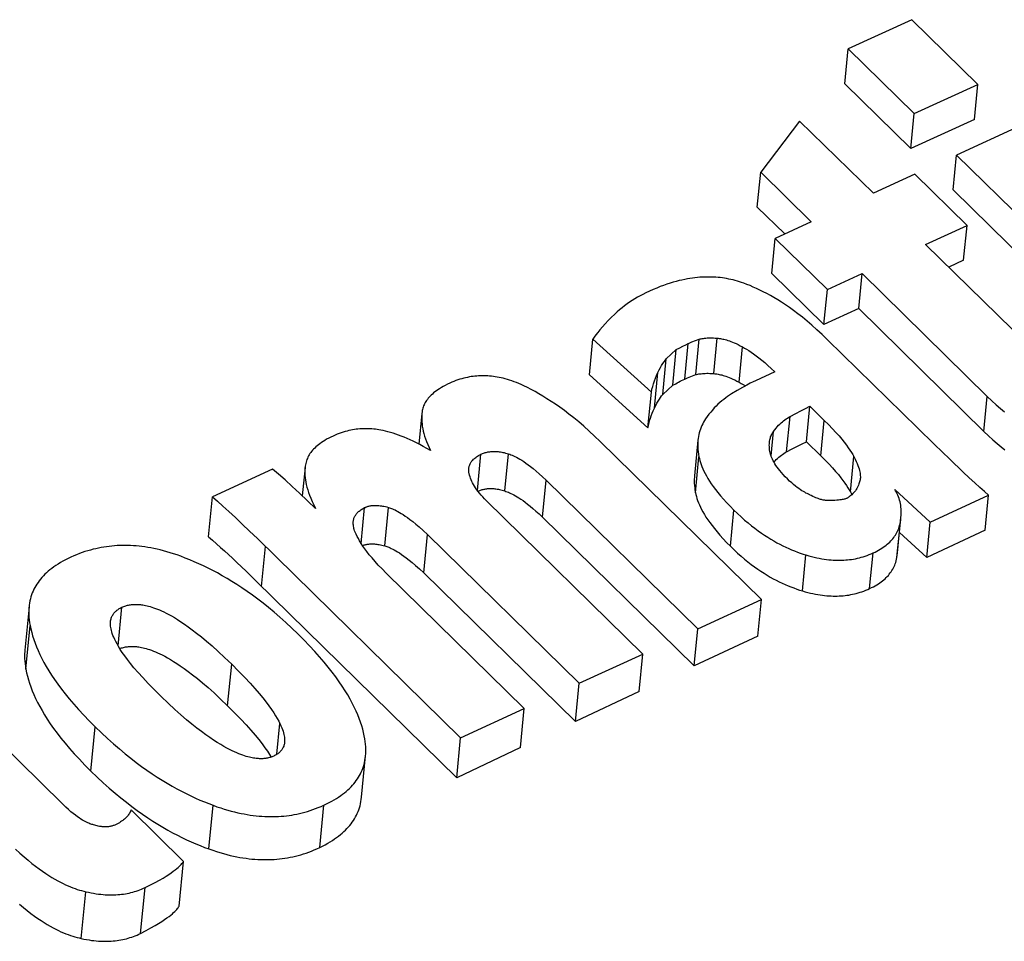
# Model space of a CAD drawing. Extents: x 0 to 594, y 0 to 420.
# Tile 107 of 136: x 482.14 to 483.56, y 166.25 to 167.58. Entities that reach past the tile are written whole.
import ezdxf

# ---------------------------------------------------------------- set-up
doc = ezdxf.new("R2010")
doc.units = 0
doc.header["$LTSCALE"] = 32.67
doc.layers.get('0').update_dxf_attribs({"linetype": 'CONTINUOUS'})

msp = doc.modelspace()

# ---------------------------------------------------------------- linework, layer by layer
at = {"color": 7, "linetype": 'CONTINUOUS'}
for p, q in [((483.4242, 167.5803), (483.3327, 167.5383)), ((483.5193, 167.4871), (483.4242, 167.5803)), ((483.3278, 167.4882), (483.3327, 167.5383)), ((483.3327, 167.5383), (483.4279, 167.4451)), ((483.3278, 167.4882), (483.423, 167.3949)), ((483.4279, 167.4451), (483.5193, 167.4871)), ((483.5144, 167.4368), (483.5193, 167.4871)), ((483.423, 167.3949), (483.4279, 167.4451)), ((483.5144, 167.4368), (483.423, 167.3949)), ((483.2629, 167.4345), (483.2068, 167.3608)), ((483.369, 167.3305), (483.2629, 167.4345)), ((483.5802, 167.4274), (483.4887, 167.3854)), ((483.4838, 167.3353), (483.4887, 167.3854)), ((483.4887, 167.3854), (483.8437, 167.0375)), ((483.2019, 167.3106), (483.2068, 167.3608)), ((483.2068, 167.3608), (483.2796, 167.2894)), ((483.4287, 167.3579), (483.369, 167.3305)), ((483.5039, 167.2842), (483.4287, 167.3579)), ((483.4838, 167.3353), (483.8388, 166.9874)), ((483.2019, 167.3106), (483.2414, 167.2719)), ((483.2796, 167.2894), (483.2276, 167.2655)), ((483.4442, 167.2568), (483.5039, 167.2842)), ((483.499, 167.2341), (483.5039, 167.2842)), ((483.2227, 167.2152), (483.2276, 167.2655)), ((483.2276, 167.2655), (483.3028, 167.1918)), ((483.6079, 167.0964), (483.4442, 167.2568)), ((483.499, 167.2341), (483.4775, 167.2242)), ((483.2227, 167.2152), (483.2979, 167.1415)), ((483.3028, 167.1918), (483.3528, 167.2148)), ((483.3479, 167.1646), (483.3528, 167.2148)), ((483.3528, 167.2148), (483.5331, 167.0381)), ((483.2979, 167.1415), (483.3028, 167.1918)), ((483.3479, 167.1646), (483.2979, 167.1415)), ((483.3479, 167.1646), (483.5282, 166.9878)), ((482.9601, 167.0689), (482.9652, 167.1206)), ((482.9652, 167.1206), (483.0494, 167.0444)), ((483.1077, 167.1164), (483.1182, 167.1205)), ((483.1132, 167.0694), (483.1182, 167.1205)), ((483.4324, 166.9928), (483.303, 167.1196)), ((483.0708, 167.092), (483.0852, 167.1054)), ((483.0802, 167.0541), (483.0852, 167.1054)), ((483.0658, 167.0407), (483.0708, 167.092)), ((483.0444, 166.9927), (482.9601, 167.0689)), ((483.1036, 167.0657), (483.1132, 167.0694)), ((483.2272, 167.0733), (483.1992, 167.0605)), ((483.0658, 167.0407), (483.0802, 167.0541)), ((483.1016, 167.0648), (483.1036, 167.0657)), ((483.0444, 166.9927), (483.0494, 167.0444)), ((482.719, 167.0135), (482.7147, 166.9695)), ((482.7193, 167.016), (482.719, 167.0135)), ((483.2728, 166.9729), (483.2777, 167.0238)), ((483.2777, 167.0238), (483.2984, 167.0036)), ((483.4571, 166.9688), (483.4324, 166.9928)), ((483.2079, 166.7456), (482.9757, 166.9732)), ((483.1165, 166.9753), (483.1115, 166.9236)), ((483.2728, 166.9729), (483.2934, 166.9527)), ((483.4791, 166.9476), (483.4571, 166.9688)), ((483.4984, 166.9292), (483.4791, 166.9476)), ((482.5041, 166.9333), (482.4174, 166.8935)), ((482.5508, 166.9359), (482.5468, 166.895)), ((482.551, 166.9379), (482.5508, 166.9359)), ((482.8979, 166.9174), (483.1161, 166.7035)), ((483.3502, 166.9189), (483.3501, 166.9181)), ((483.3359, 166.9005), (483.3379, 166.8967)), ((483.3998, 166.9041), (483.4508, 166.8571)), ((482.4118, 166.836), (482.4174, 166.8935)), ((483.037, 166.6672), (482.8121, 166.8876)), ((483.4508, 166.8571), (483.5349, 166.8957)), ((483.53, 166.8453), (483.5349, 166.8957)), ((482.8927, 166.8641), (483.1109, 166.6502)), ((483.4038, 166.8128), (483.4088, 166.8637)), ((483.4458, 166.8063), (483.4508, 166.8571)), ((483.4458, 166.8063), (483.4067, 166.8424)), ((483.53, 166.8453), (483.4458, 166.8063)), ((482.4821, 166.8334), (482.7747, 166.5467)), ((482.727, 166.8394), (482.9455, 166.6252)), ((482.4524, 166.7991), (482.4658, 166.7863)), ((482.4658, 166.7863), (482.4804, 166.7721)), ((482.8664, 166.5888), (482.6675, 166.7838)), ((482.7216, 166.7842), (482.9402, 166.57)), ((482.4804, 166.7721), (482.7691, 166.4892)), ((483.1161, 166.7035), (483.2079, 166.7456)), ((483.2027, 166.6932), (483.2079, 166.7456)), ((482.1534, 166.7354), (482.1473, 166.6729)), ((483.1109, 166.6502), (483.1161, 166.7035)), ((483.2027, 166.6932), (483.1109, 166.6502)), ((482.9455, 166.6252), (483.037, 166.6672)), ((483.0317, 166.6131), (483.037, 166.6672)), ((482.9402, 166.57), (482.9455, 166.6252)), ((482.2022, 166.4509), (482.0385, 166.6114)), ((483.0317, 166.6131), (482.9402, 166.57)), ((482.7747, 166.5467), (482.8664, 166.5888)), ((482.8609, 166.5327), (482.8664, 166.5888)), ((482.7691, 166.4892), (482.7747, 166.5467)), ((482.8609, 166.5327), (482.7691, 166.4892)), ((482.3758, 166.3688), (482.3003, 166.4428)), ((482.3695, 166.3043), (482.3758, 166.3688))]:
    msp.add_line(p, q, dxfattribs=at)
at = {"color": 9, "linetype": 'CONTINUOUS'}
for p, q in [((483.0975, 167.0631), (483.1025, 167.1142)), ((483.1392, 167.0709), (483.1442, 167.1219)), ((483.1757, 167.0584), (483.1807, 167.1093)), ((483.0538, 167.0211), (483.0588, 167.0726)), ((483.5282, 166.9878), (483.5331, 167.0381)), ((483.2441, 166.9582), (483.2491, 167.0092)), ((483.2934, 166.9527), (483.2984, 167.0036)), ((483.2218, 166.9525), (483.2252, 166.9877)), ((482.7989, 166.9026), (482.804, 166.9548)), ((482.8385, 166.902), (482.8437, 166.9553)), ((483.1129, 166.8994), (483.1179, 166.9512)), ((483.3359, 166.9005), (483.3409, 166.9514)), ((482.8927, 166.8641), (482.8979, 166.9174)), ((482.6316, 166.8264), (482.6366, 166.878)), ((482.6655, 166.8229), (482.6709, 166.8782)), ((483.1632, 166.8225), (483.1682, 166.8744)), ((483.4029, 166.806), (483.4079, 166.8569)), ((482.7216, 166.7842), (482.727, 166.8394)), ((482.4883, 166.7644), (482.4939, 166.8219)), ((483.3637, 166.7614), (483.3687, 166.8127)), ((483.2668, 166.7582), (483.2718, 166.8099)), ((482.2817, 166.679), (482.2872, 166.7346)), ((482.1488, 166.6454), (482.1549, 166.7082)), ((482.4393, 166.5926), (482.4452, 166.6525)), ((482.2425, 166.4988), (482.2487, 166.5623)), ((482.5103, 166.5229), (482.5146, 166.5671)), ((482.4123, 166.3867), (482.4185, 166.4495)), ((482.5719, 166.3889), (482.5779, 166.4497)), ((482.314, 166.2652), (482.3205, 166.3311)), ((482.2284, 166.2578), (482.235, 166.3251))]:
    msp.add_line(p, q, dxfattribs=at)
at = {"color": 7, "linetype": 'CONTINUOUS'}
for points in [[(483.1157, 167.2092), (483.1122, 167.2088), (483.1087, 167.2084), (483.105, 167.2078), (483.1013, 167.2072), (483.0974, 167.2065), (483.0935, 167.2056), (483.0894, 167.2047), (483.0852, 167.2036), (483.0809, 167.2024), (483.0764, 167.201), (483.0719, 167.1996), (483.0671, 167.1979), (483.0623, 167.1961), (483.0573, 167.1941), (483.0521, 167.192), (483.0467, 167.1896), (483.0412, 167.187)], [(483.1825, 167.201), (483.1794, 167.2021), (483.1763, 167.2031), (483.1732, 167.204), (483.1701, 167.2049), (483.167, 167.2057), (483.1639, 167.2064), (483.1609, 167.207), (483.1578, 167.2076), (483.1547, 167.2081), (483.1516, 167.2086), (483.1485, 167.209), (483.1454, 167.2093), (483.1422, 167.2096), (483.1391, 167.2097), (483.1359, 167.2099), (483.1326, 167.2099), (483.1293, 167.2099), (483.126, 167.2099), (483.1226, 167.2097), (483.1192, 167.2095), (483.1157, 167.2092)], [(483.303, 167.1196), (483.2952, 167.1272), (483.2876, 167.1341), (483.2804, 167.1405), (483.2735, 167.1464), (483.2669, 167.1519), (483.2604, 167.1569), (483.2542, 167.1616), (483.2482, 167.1659), (483.2424, 167.1699), (483.2368, 167.1736), (483.2313, 167.1771), (483.2259, 167.1803), (483.2207, 167.1833), (483.2156, 167.1861), (483.2106, 167.1887), (483.2057, 167.1912), (483.2009, 167.1934), (483.1962, 167.1955), (483.1916, 167.1975), (483.187, 167.1993), (483.1825, 167.201)], [(483.0412, 167.187), (483.0372, 167.185), (483.0333, 167.183), (483.0294, 167.1808), (483.0256, 167.1785), (483.0218, 167.1762), (483.0181, 167.1737), (483.0145, 167.1712), (483.0108, 167.1685), (483.0072, 167.1657), (483.0037, 167.1627), (483.0001, 167.1596), (482.9966, 167.1563)], [(482.9966, 167.1563), (482.9917, 167.1517), (482.9872, 167.1471), (482.9829, 167.1426), (482.979, 167.1384)], [(482.979, 167.1384), (482.9753, 167.1341), (482.9721, 167.1302), (482.9694, 167.1267), (482.9671, 167.1235), (482.9652, 167.1206)], [(483.0852, 167.1054), (483.0903, 167.1081), (483.0948, 167.1105), (483.0989, 167.1125), (483.1025, 167.1142)], [(483.1025, 167.1142), (483.1039, 167.1148), (483.1056, 167.1156), (483.1077, 167.1164)], [(483.1182, 167.1205), (483.1196, 167.1208), (483.1211, 167.1211), (483.1227, 167.1214), (483.1244, 167.1216), (483.1261, 167.1219), (483.1279, 167.122), (483.1299, 167.1222), (483.1319, 167.1222), (483.134, 167.1223), (483.1363, 167.1223), (483.1388, 167.1222), (483.1414, 167.1221), (483.1442, 167.1219)], [(483.1442, 167.1219), (483.1457, 167.1217), (483.1472, 167.1216), (483.1488, 167.1213), (483.1504, 167.121), (483.1521, 167.1207), (483.1538, 167.1203), (483.1556, 167.1198), (483.1575, 167.1193), (483.1596, 167.1187), (483.1617, 167.118), (483.1639, 167.1171), (483.1663, 167.1162), (483.1688, 167.1152), (483.1714, 167.114), (483.1743, 167.1126), (483.1774, 167.1111), (483.1807, 167.1093)], [(483.1807, 167.1093), (483.1835, 167.1077), (483.1865, 167.106), (483.1897, 167.104), (483.193, 167.1018), (483.1965, 167.0994), (483.2002, 167.0967), (483.2041, 167.0937), (483.2083, 167.0904), (483.2126, 167.0867), (483.2172, 167.0827), (483.2221, 167.0782), (483.2272, 167.0733)], [(483.0588, 167.0726), (483.0606, 167.0763), (483.0624, 167.0796), (483.0642, 167.0827), (483.0659, 167.0854), (483.0676, 167.0878), (483.0692, 167.09), (483.0708, 167.092)], [(482.8657, 167.0533), (482.8621, 167.055), (482.8585, 167.0565), (482.8551, 167.0579), (482.8518, 167.0592), (482.8485, 167.0604), (482.8453, 167.0614), (482.8422, 167.0624), (482.8391, 167.0633), (482.8361, 167.0641), (482.8332, 167.0647), (482.8303, 167.0654), (482.8275, 167.0659), (482.8247, 167.0664), (482.8219, 167.0668), (482.8192, 167.0671), (482.8165, 167.0673), (482.8138, 167.0675), (482.8111, 167.0677), (482.8085, 167.0677), (482.8058, 167.0678), (482.8032, 167.0677), (482.8006, 167.0676), (482.7979, 167.0674), (482.7953, 167.0672), (482.7927, 167.0669), (482.79, 167.0665), (482.7874, 167.0661), (482.7847, 167.0655), (482.782, 167.065), (482.7793, 167.0643), (482.7765, 167.0636), (482.7737, 167.0627), (482.7709, 167.0618), (482.768, 167.0608), (482.7651, 167.0597), (482.7622, 167.0585), (482.7592, 167.0571)], [(483.0494, 167.0444), (483.0503, 167.0485), (483.0513, 167.0525), (483.0525, 167.0564), (483.0538, 167.0604), (483.0552, 167.0644), (483.0569, 167.0684), (483.0588, 167.0726)], [(483.1132, 167.0694), (483.1146, 167.0698), (483.1162, 167.0701), (483.1177, 167.0704), (483.1194, 167.0706), (483.1211, 167.0708), (483.123, 167.071), (483.1249, 167.0711), (483.1269, 167.0712), (483.1291, 167.0713), (483.1314, 167.0713), (483.1338, 167.0712), (483.1364, 167.0711), (483.1392, 167.0709)], [(483.1392, 167.0709), (483.1407, 167.0708), (483.1422, 167.0706), (483.1438, 167.0704), (483.1454, 167.0701), (483.1471, 167.0697), (483.1489, 167.0693), (483.1507, 167.0689), (483.1526, 167.0683), (483.1546, 167.0677), (483.1567, 167.067), (483.159, 167.0662), (483.1613, 167.0653), (483.1638, 167.0642), (483.1665, 167.0631), (483.1694, 167.0617), (483.1724, 167.0602), (483.1757, 167.0584)], [(482.7592, 167.0571), (482.7558, 167.0555), (482.7526, 167.0539), (482.7497, 167.0524), (482.747, 167.0508), (482.7444, 167.0492), (482.7421, 167.0477), (482.7398, 167.0461), (482.7378, 167.0446), (482.7359, 167.043), (482.7341, 167.0415), (482.7324, 167.04), (482.7309, 167.0384), (482.7295, 167.0369), (482.7282, 167.0354), (482.7269, 167.0338), (482.7258, 167.0323), (482.7248, 167.0307), (482.7238, 167.0291), (482.723, 167.0276), (482.7222, 167.026), (482.7215, 167.0244), (482.7209, 167.0227), (482.7204, 167.0211), (482.72, 167.0194), (482.7196, 167.0177), (482.7193, 167.016)], [(482.9757, 166.9732), (482.9676, 166.981), (482.9597, 166.9882), (482.9521, 166.995), (482.9448, 167.0013), (482.9377, 167.0071), (482.9308, 167.0126), (482.9241, 167.0176), (482.9176, 167.0224), (482.9113, 167.0268), (482.9052, 167.0309), (482.8991, 167.0348), (482.8933, 167.0384), (482.8875, 167.0418), (482.8819, 167.045), (482.8764, 167.0479), (482.871, 167.0507), (482.8657, 167.0533)], [(483.0802, 167.0541), (483.0844, 167.0564), (483.0865, 167.0576), (483.0887, 167.0587), (483.0908, 167.0598), (483.093, 167.0609), (483.0953, 167.062), (483.0975, 167.0631)], [(483.0975, 167.0631), (483.0985, 167.0636), (483.0995, 167.064), (483.1006, 167.0644), (483.1016, 167.0648)], [(483.1992, 167.0605), (483.1959, 167.0589), (483.1918, 167.0569), (483.1867, 167.0542), (483.1805, 167.0507), (483.1731, 167.0465), (483.165, 167.0417)], [(483.1757, 167.0584), (483.1786, 167.0568), (483.1816, 167.0551), (483.1847, 167.0531), (483.1847, 167.0531)], [(483.0538, 167.0211), (483.0556, 167.0248), (483.0574, 167.0282), (483.0592, 167.0312), (483.0609, 167.034), (483.0626, 167.0365), (483.0642, 167.0387), (483.0658, 167.0407)], [(483.165, 167.0417), (483.1621, 167.0399), (483.1592, 167.038), (483.1564, 167.0359), (483.1536, 167.0338), (483.1508, 167.0316), (483.1481, 167.0292), (483.1453, 167.0268), (483.1426, 167.0242), (483.14, 167.0214), (483.1374, 167.0185), (483.1348, 167.0155), (483.1323, 167.0124), (483.1298, 167.0091), (483.1274, 167.0056)], [(483.5331, 167.0381), (483.5397, 167.0317), (483.546, 167.0259), (483.552, 167.0206), (483.5578, 167.0157)], [(482.719, 167.0135), (482.7188, 167.0104), (482.7187, 167.0074), (482.7187, 167.0044), (482.7189, 167.0014), (482.7192, 166.9982), (482.7196, 166.995), (482.7202, 166.9916), (482.721, 166.9882), (482.7219, 166.9846), (482.723, 166.9809), (482.7243, 166.9771), (482.7257, 166.9731), (482.7274, 166.969), (482.7294, 166.9647), (482.7315, 166.9602)], [(483.0444, 166.9927), (483.0451, 166.9963), (483.046, 166.9998), (483.0469, 167.0033), (483.048, 167.0068), (483.0492, 167.0103), (483.0506, 167.0138), (483.0521, 167.0174), (483.0538, 167.0211)], [(483.2491, 167.0092), (483.2573, 167.0136), (483.2647, 167.0175), (483.2714, 167.0208), (483.2777, 167.0238)], [(483.1274, 167.0056), (483.1259, 167.0032), (483.1245, 167.0009), (483.1233, 166.9985), (483.1221, 166.996), (483.121, 166.9936), (483.12, 166.991), (483.1192, 166.9885), (483.1184, 166.9858), (483.1178, 166.9831), (483.1172, 166.9804), (483.1168, 166.9775), (483.1165, 166.9753)], [(483.2252, 166.9877), (483.2271, 166.9901), (483.2289, 166.9924), (483.2307, 166.9945), (483.2325, 166.9965), (483.2343, 166.9983), (483.2362, 166.9999), (483.238, 167.0015), (483.2398, 167.003), (483.2416, 167.0044), (483.2434, 167.0057), (483.2453, 167.0069), (483.2472, 167.0081), (483.2491, 167.0092)], [(483.2984, 167.0036), (483.3046, 166.9974), (483.3101, 166.9916), (483.3151, 166.9862), (483.3196, 166.9811), (483.3236, 166.9764), (483.3271, 166.972), (483.3302, 166.9679), (483.3329, 166.9641), (483.3353, 166.9606), (483.3375, 166.9573), (483.3393, 166.9543), (483.3409, 166.9514)], [(482.6598, 166.9895), (482.6572, 166.99), (482.6547, 166.9904), (482.6521, 166.9907), (482.6496, 166.991), (482.647, 166.9913), (482.6445, 166.9914), (482.642, 166.9916), (482.6395, 166.9916), (482.637, 166.9916), (482.6345, 166.9916), (482.632, 166.9914), (482.6295, 166.9913), (482.6269, 166.991), (482.6244, 166.9907), (482.6218, 166.9903), (482.6192, 166.9899), (482.6166, 166.9894), (482.6139, 166.9888), (482.6112, 166.9882), (482.6085, 166.9874), (482.6058, 166.9866), (482.6029, 166.9857), (482.6001, 166.9847), (482.5972, 166.9835), (482.5942, 166.9823), (482.5912, 166.981)], [(482.7315, 166.9602), (482.7262, 166.9633), (482.721, 166.9662), (482.716, 166.9689), (482.7112, 166.9714), (482.7065, 166.9736), (482.702, 166.9757), (482.6976, 166.9776), (482.6933, 166.9794), (482.6892, 166.981), (482.6852, 166.9824), (482.6813, 166.9838), (482.6775, 166.985), (482.6738, 166.9861), (482.6702, 166.9871), (482.6667, 166.988), (482.6632, 166.9888), (482.6598, 166.9895)], [(483.2194, 166.9721), (483.2196, 166.9737), (483.2199, 166.9754), (483.2203, 166.977), (483.2207, 166.9785), (483.2211, 166.98), (483.2217, 166.9814), (483.2223, 166.9827), (483.2229, 166.984), (483.2236, 166.9853), (483.2244, 166.9865), (483.2252, 166.9877)], [(483.5282, 166.9878), (483.5347, 166.9815), (483.541, 166.9757), (483.5471, 166.9704), (483.5528, 166.9655), (483.5583, 166.961)], [(482.5912, 166.981), (482.5879, 166.9794), (482.5848, 166.9778), (482.5819, 166.9763), (482.5792, 166.9747), (482.5767, 166.9732), (482.5744, 166.9716), (482.5722, 166.97), (482.5701, 166.9685), (482.5682, 166.9669), (482.5664, 166.9653), (482.5647, 166.9637), (482.5631, 166.9622), (482.5616, 166.9606), (482.5603, 166.9589), (482.559, 166.9573), (482.5579, 166.9557), (482.5568, 166.954), (482.5558, 166.9523), (482.5549, 166.9506), (482.5541, 166.9489), (482.5534, 166.9472), (482.5527, 166.9454), (482.5522, 166.9436), (482.5517, 166.9417), (482.5513, 166.9398), (482.551, 166.9379)], [(483.1165, 166.9753), (483.1165, 166.9746), (483.1163, 166.9716), (483.1162, 166.9685), (483.1163, 166.9653), (483.1164, 166.9619), (483.1168, 166.9585), (483.1173, 166.9549), (483.1179, 166.9512)], [(483.2201, 166.9587), (483.2197, 166.9612), (483.2194, 166.9637), (483.2193, 166.9659), (483.2192, 166.968), (483.2193, 166.97), (483.2194, 166.9721)], [(483.2441, 166.9582), (483.2522, 166.9626), (483.2596, 166.9665), (483.2665, 166.9699), (483.2728, 166.9729)], [(482.7865, 166.9343), (482.7867, 166.9356), (482.7869, 166.9366), (482.7871, 166.9377), (482.7875, 166.9388), (482.7879, 166.9398), (482.7883, 166.9408), (482.7888, 166.9418), (482.7894, 166.9428), (482.79, 166.9437), (482.7907, 166.9447), (482.7915, 166.9456), (482.7923, 166.9465), (482.7933, 166.9475), (482.7943, 166.9484), (482.7953, 166.9493), (482.7965, 166.9502), (482.7978, 166.9511), (482.7992, 166.952), (482.8007, 166.9529), (482.8023, 166.9538), (482.804, 166.9548)], [(482.804, 166.9548), (482.8052, 166.9553), (482.8065, 166.9559), (482.8077, 166.9563), (482.809, 166.9568), (482.8102, 166.9572), (482.8115, 166.9575), (482.8128, 166.9578), (482.8141, 166.9581), (482.8154, 166.9584), (482.8168, 166.9585), (482.8182, 166.9587), (482.8196, 166.9588), (482.821, 166.9589), (482.8225, 166.9589), (482.824, 166.9589), (482.8255, 166.9589), (482.8271, 166.9588), (482.8287, 166.9586), (482.8304, 166.9584), (482.8321, 166.9582), (482.8339, 166.9579), (482.8357, 166.9575), (482.8376, 166.9571), (482.8396, 166.9566), (482.8416, 166.956), (482.8437, 166.9553)], [(482.8437, 166.9553), (482.8454, 166.9548), (482.8471, 166.9541), (482.849, 166.9533), (482.8509, 166.9525), (482.853, 166.9515), (482.8552, 166.9504), (482.8576, 166.9491), (482.86, 166.9477), (482.8627, 166.9461), (482.8656, 166.9443), (482.8686, 166.9422), (482.8719, 166.9398), (482.8754, 166.9372), (482.8792, 166.9341), (482.8834, 166.9307), (482.8878, 166.9268), (482.8926, 166.9224), (482.8979, 166.9174)], [(483.2453, 166.9193), (483.2421, 166.9225), (483.2392, 166.9255), (483.2367, 166.9284), (483.2344, 166.9312), (483.2323, 166.9338), (483.2304, 166.9363), (483.2288, 166.9387), (483.2273, 166.941), (483.226, 166.9433), (483.2248, 166.9454), (483.2238, 166.9475), (483.2229, 166.9495), (483.2221, 166.9514), (483.2215, 166.9533), (483.2209, 166.9551), (483.2205, 166.9569), (483.2201, 166.9587)], [(483.2258, 166.9435), (483.2275, 166.9453), (483.2293, 166.9472), (483.2311, 166.9488), (483.2329, 166.9504), (483.2348, 166.9519), (483.2366, 166.9533), (483.2384, 166.9546), (483.2403, 166.9559), (483.2422, 166.9571), (483.2441, 166.9582)], [(483.1179, 166.9512), (483.1185, 166.9485), (483.1192, 166.9458), (483.1201, 166.943), (483.1211, 166.94), (483.1222, 166.937), (483.1235, 166.9339), (483.125, 166.9306), (483.1267, 166.9273), (483.1286, 166.9238), (483.1307, 166.9201), (483.1331, 166.9163), (483.1357, 166.9124), (483.1386, 166.9083), (483.1417, 166.9041), (483.1452, 166.8996), (483.149, 166.895), (483.1532, 166.8902), (483.1578, 166.8852), (483.1628, 166.8799), (483.1682, 166.8744)], [(483.2934, 166.9527), (483.2996, 166.9465), (483.3052, 166.9407), (483.3102, 166.9353), (483.3147, 166.9302), (483.3186, 166.9255), (483.3221, 166.9211), (483.3253, 166.917), (483.328, 166.9132), (483.3304, 166.9097), (483.3325, 166.9064), (483.3343, 166.9034), (483.3359, 166.9005)], [(483.3409, 166.9514), (483.3427, 166.9478), (483.3443, 166.9446), (483.3456, 166.9415), (483.3467, 166.9388), (483.3476, 166.9362), (483.3484, 166.9338), (483.349, 166.9315), (483.3495, 166.9295), (483.3498, 166.9275), (483.3501, 166.9257), (483.3502, 166.924), (483.3503, 166.9224), (483.3503, 166.9209), (483.3502, 166.9195), (483.3502, 166.9189)], [(482.566, 166.8765), (482.5543, 166.8879), (482.543, 166.8986), (482.5323, 166.9086), (482.522, 166.9179), (482.5124, 166.9263), (482.5041, 166.9333)], [(482.5508, 166.9359), (482.5507, 166.9353), (482.5505, 166.9326), (482.5505, 166.9298), (482.5505, 166.9269), (482.5507, 166.924), (482.5509, 166.9209), (482.5514, 166.9178), (482.5519, 166.9145), (482.5526, 166.9111), (482.5535, 166.9076), (482.5546, 166.9038), (482.5558, 166.8999), (482.5573, 166.8958), (482.559, 166.8914), (482.561, 166.8868), (482.5633, 166.8818), (482.566, 166.8765)], [(482.7871, 166.9269), (482.7868, 166.9282), (482.7866, 166.9296), (482.7865, 166.9308), (482.7864, 166.9321), (482.7864, 166.9333), (482.7865, 166.9343)], [(482.8121, 166.8876), (482.8092, 166.8905), (482.8066, 166.8933), (482.8042, 166.896), (482.8019, 166.8987), (482.7999, 166.9013), (482.798, 166.9038), (482.7963, 166.9063), (482.7948, 166.9088), (482.7934, 166.9111), (482.7921, 166.9135), (482.791, 166.9158), (482.79, 166.9181), (482.7891, 166.9203), (482.7883, 166.9225), (482.7876, 166.9247), (482.7871, 166.9269)], [(483.5349, 166.8957), (483.5289, 166.901), (483.5223, 166.907), (483.515, 166.9137), (483.507, 166.9211), (483.4984, 166.9292)], [(483.1115, 166.9236), (483.1113, 166.9218), (483.1112, 166.9189), (483.1111, 166.9159), (483.1112, 166.9129), (483.1114, 166.9097), (483.1118, 166.9064), (483.1122, 166.9029), (483.1129, 166.8994)], [(483.2771, 166.8966), (483.2755, 166.8973), (483.2738, 166.8981), (483.272, 166.899), (483.2702, 166.9), (483.2682, 166.9011), (483.2662, 166.9023), (483.2641, 166.9037), (483.2618, 166.9053), (483.2594, 166.9071), (483.2569, 166.909), (483.2542, 166.9112), (483.2514, 166.9136), (483.2484, 166.9163), (483.2453, 166.9193)], [(483.3501, 166.9181), (483.3492, 166.9149), (483.3483, 166.9123), (483.3474, 166.9101), (483.3466, 166.9082), (483.3459, 166.9067), (483.3451, 166.9053), (483.3444, 166.9041), (483.3437, 166.903), (483.3431, 166.9021), (483.3424, 166.9013), (483.3418, 166.9006)], [(482.7997, 166.9016), (482.8, 166.9017), (482.8012, 166.9022), (482.8023, 166.9027), (482.8035, 166.9031), (482.8048, 166.9035), (482.806, 166.9039), (482.8072, 166.9042), (482.8085, 166.9045), (482.8098, 166.9047), (482.8111, 166.9049), (482.8124, 166.9051), (482.8137, 166.9053), (482.8151, 166.9054), (482.8165, 166.9054), (482.8179, 166.9054), (482.8194, 166.9054), (482.8209, 166.9054), (482.8225, 166.9053), (482.824, 166.9051), (482.8257, 166.9049), (482.8273, 166.9047), (482.8291, 166.9044), (482.8308, 166.904), (482.8326, 166.9036), (482.8345, 166.9031), (482.8365, 166.9026), (482.8385, 166.902)], [(482.8385, 166.902), (482.8401, 166.9014), (482.8417, 166.9008), (482.8435, 166.9001), (482.8453, 166.8993), (482.8472, 166.8984), (482.8493, 166.8974), (482.8515, 166.8963), (482.8538, 166.895), (482.8562, 166.8936), (482.8588, 166.892), (482.8616, 166.8901), (482.8646, 166.8881), (482.8678, 166.8858), (482.8712, 166.8831), (482.8748, 166.8802), (482.8788, 166.8769), (482.8831, 166.8731), (482.8877, 166.8689), (482.8927, 166.8641)], [(483.1129, 166.8994), (483.1135, 166.8967), (483.1142, 166.8939), (483.115, 166.8911), (483.116, 166.8882), (483.1172, 166.8851), (483.1185, 166.882), (483.12, 166.8787), (483.1217, 166.8753), (483.1236, 166.8718), (483.1257, 166.8682), (483.128, 166.8644), (483.1306, 166.8605), (483.1335, 166.8564), (483.1367, 166.8521), (483.1401, 166.8477), (483.144, 166.8431), (483.1481, 166.8382), (483.1527, 166.8332), (483.1577, 166.8279), (483.1632, 166.8225)], [(483.3418, 166.9006), (483.3396, 166.8984), (483.3379, 166.8966), (483.3364, 166.8953), (483.3352, 166.8943), (483.3342, 166.8935), (483.3334, 166.8929), (483.3327, 166.8924), (483.3321, 166.8921), (483.3317, 166.8918)], [(483.4088, 166.8637), (483.4091, 166.8671), (483.4092, 166.8702), (483.4091, 166.8732), (483.409, 166.8761), (483.4087, 166.8788), (483.4084, 166.8815), (483.4079, 166.884), (483.4074, 166.8865), (483.4067, 166.8889), (483.406, 166.8912), (483.4052, 166.8935), (483.4043, 166.8957), (483.4033, 166.8979), (483.4022, 166.9), (483.4011, 166.9021), (483.3998, 166.9041)], [(482.4174, 166.8935), (482.4245, 166.8874), (482.4325, 166.8803), (482.4412, 166.8724), (482.4505, 166.8637), (482.4604, 166.8544), (482.4709, 166.8443), (482.4821, 166.8334)], [(483.303, 166.8882), (483.3021, 166.8882), (483.3011, 166.8883), (483.3001, 166.8884), (483.2991, 166.8885), (483.2979, 166.8887), (483.2968, 166.8889), (483.2955, 166.8892), (483.2942, 166.8895), (483.2928, 166.8899), (483.2913, 166.8903), (483.2897, 166.8909), (483.288, 166.8915), (483.2862, 166.8922), (483.2842, 166.8931), (483.282, 166.8941), (483.2797, 166.8952), (483.2771, 166.8966)], [(483.3317, 166.8918), (483.3311, 166.8915), (483.3304, 166.8912), (483.3297, 166.8909), (483.3289, 166.8906), (483.3279, 166.8904), (483.3268, 166.8901), (483.3256, 166.8898), (483.3242, 166.8895), (483.3226, 166.8892), (483.3207, 166.889), (483.3187, 166.8887), (483.3163, 166.8885), (483.3136, 166.8884), (483.3105, 166.8882), (483.307, 166.8882), (483.303, 166.8882)], [(482.6202, 166.8577), (482.6202, 166.8579), (482.6204, 166.8592), (482.6206, 166.8603), (482.6209, 166.8615), (482.6212, 166.8626), (482.6216, 166.8636), (482.6221, 166.8647), (482.6226, 166.8657), (482.6232, 166.8667), (482.6238, 166.8676), (482.6245, 166.8686), (482.6252, 166.8695), (482.626, 166.8704), (482.6269, 166.8713), (482.6278, 166.8722), (482.6289, 166.873), (482.6299, 166.8739), (482.6311, 166.8747), (482.6323, 166.8756), (482.6337, 166.8764), (482.6351, 166.8772), (482.6366, 166.878)], [(482.6366, 166.878), (482.6376, 166.8784), (482.6386, 166.8789), (482.6396, 166.8793), (482.6406, 166.8796), (482.6417, 166.8799), (482.6428, 166.8802), (482.6439, 166.8805), (482.645, 166.8807), (482.6462, 166.8809), (482.6474, 166.881), (482.6486, 166.8811), (482.6499, 166.8812), (482.6513, 166.8812), (482.6527, 166.8812), (482.6541, 166.8812), (482.6556, 166.8811), (482.6572, 166.881), (482.6589, 166.8808), (482.6607, 166.8806), (482.6625, 166.8802), (482.6644, 166.8799), (482.6665, 166.8794), (482.6686, 166.8789), (482.6709, 166.8782)], [(482.6709, 166.8782), (482.6723, 166.8778), (482.6737, 166.8774), (482.6752, 166.8768), (482.6768, 166.8762), (482.6785, 166.8754), (482.6804, 166.8746), (482.6824, 166.8736), (482.6845, 166.8724), (482.6868, 166.8711), (482.6893, 166.8696), (482.692, 166.8679), (482.695, 166.8659), (482.6982, 166.8636), (482.7018, 166.861), (482.7058, 166.8579), (482.7102, 166.8543), (482.7152, 166.8501), (482.7207, 166.8452), (482.727, 166.8394)], [(483.1682, 166.8744), (483.1735, 166.8693), (483.1787, 166.8645), (483.1837, 166.8601), (483.1887, 166.8559), (483.1936, 166.8519), (483.1984, 166.8482), (483.2031, 166.8447), (483.2078, 166.8414), (483.2124, 166.8382), (483.2169, 166.8353), (483.2214, 166.8326), (483.2258, 166.83), (483.2301, 166.8275), (483.2344, 166.8252), (483.2387, 166.8231), (483.2429, 166.821), (483.2471, 166.8191), (483.2513, 166.8173), (483.2555, 166.8156), (483.2596, 166.814), (483.2637, 166.8126), (483.2678, 166.8112), (483.2718, 166.8099)], [(482.623, 166.8426), (482.6222, 166.8445), (482.6216, 166.8463), (482.6211, 166.848), (482.6208, 166.8496), (482.6205, 166.8511), (482.6203, 166.8526), (482.6201, 166.854), (482.6201, 166.8554), (482.6201, 166.8567), (482.6202, 166.8577)], [(483.3687, 166.8127), (483.3715, 166.8141), (483.3741, 166.8154), (483.3766, 166.8167), (483.379, 166.8181), (483.3812, 166.8195), (483.3833, 166.821), (483.3854, 166.8224), (483.3873, 166.8239), (483.3891, 166.8254), (483.3909, 166.8269), (483.3925, 166.8285), (483.3941, 166.83), (483.3956, 166.8317), (483.397, 166.8333), (483.3983, 166.835), (483.3996, 166.8368), (483.4008, 166.8385), (483.4019, 166.8403), (483.4029, 166.8422), (483.4038, 166.8441), (483.4047, 166.8461), (483.4055, 166.8481), (483.4062, 166.8502), (483.4068, 166.8524), (483.4074, 166.8546), (483.4079, 166.8569)], [(483.4079, 166.8569), (483.4084, 166.8605), (483.4088, 166.8637)], [(482.6675, 166.7838), (482.6616, 166.7898), (482.6562, 166.7953), (482.6515, 166.8006), (482.6472, 166.8055), (482.6433, 166.8102), (482.6399, 166.8146), (482.6368, 166.8187), (482.634, 166.8227), (482.6316, 166.8264), (482.6294, 166.83), (482.6275, 166.8334), (482.6258, 166.8366), (482.6243, 166.8397), (482.623, 166.8426)], [(482.4118, 166.836), (482.4176, 166.831), (482.4234, 166.8259), (482.4291, 166.8207), (482.4348, 166.8156), (482.4404, 166.8104), (482.4462, 166.805), (482.4524, 166.7991)], [(482.6335, 166.8234), (482.6341, 166.8237), (482.6351, 166.824), (482.6361, 166.8243), (482.6371, 166.8246), (482.6382, 166.8249), (482.6393, 166.8251), (482.6404, 166.8253), (482.6415, 166.8255), (482.6427, 166.8256), (482.6439, 166.8257), (482.6452, 166.8258), (482.6465, 166.8258), (482.6479, 166.8258), (482.6493, 166.8258), (482.6508, 166.8257), (482.6523, 166.8255), (482.654, 166.8254), (482.6557, 166.8251), (482.6574, 166.8248), (482.6593, 166.8245), (482.6613, 166.824), (482.6633, 166.8235), (482.6655, 166.8229)], [(482.372, 166.8079), (482.3667, 166.8098), (482.3616, 166.8115), (482.3566, 166.8131), (482.3518, 166.8145), (482.347, 166.8158), (482.3423, 166.817), (482.3377, 166.8181), (482.3332, 166.8191), (482.3288, 166.82), (482.3245, 166.8207), (482.3202, 166.8214), (482.316, 166.8219), (482.3118, 166.8224), (482.3078, 166.8228), (482.3037, 166.8231), (482.2997, 166.8233), (482.2957, 166.8235), (482.2918, 166.8235), (482.2879, 166.8235), (482.284, 166.8234), (482.2801, 166.8233), (482.2763, 166.823), (482.2724, 166.8227), (482.2686, 166.8222), (482.2648, 166.8217), (482.2609, 166.8212), (482.2571, 166.8205), (482.2533, 166.8198), (482.2494, 166.8189), (482.2456, 166.818), (482.2417, 166.8169), (482.2378, 166.8158), (482.2338, 166.8146), (482.2299, 166.8132), (482.2259, 166.8118), (482.2218, 166.8102), (482.2177, 166.8085), (482.2136, 166.8067)], [(482.6655, 166.8229), (482.6669, 166.8225), (482.6683, 166.8221), (482.6698, 166.8215), (482.6714, 166.8209), (482.6732, 166.8201), (482.675, 166.8193), (482.677, 166.8183), (482.6791, 166.8172), (482.6815, 166.8159), (482.684, 166.8144), (482.6867, 166.8127), (482.6897, 166.8107), (482.693, 166.8083), (482.6966, 166.8057), (482.7006, 166.8025), (482.7051, 166.7989), (482.71, 166.7947), (482.7155, 166.7898), (482.7216, 166.7842)], [(483.1632, 166.8225), (483.1684, 166.8174), (483.1736, 166.8126), (483.1786, 166.8082), (483.1836, 166.8039), (483.1885, 166.8), (483.1933, 166.7963), (483.198, 166.7928), (483.2026, 166.7895), (483.2072, 166.7864), (483.2118, 166.7835), (483.2162, 166.7807), (483.2206, 166.7781), (483.225, 166.7757), (483.2293, 166.7734), (483.2336, 166.7712), (483.2378, 166.7692), (483.2421, 166.7673), (483.2462, 166.7655), (483.2504, 166.7638), (483.2545, 166.7623), (483.2586, 166.7608), (483.2627, 166.7594), (483.2668, 166.7582)], [(483.2718, 166.8099), (483.276, 166.8087), (483.28, 166.8076), (483.2838, 166.8066), (483.2876, 166.8058), (483.2912, 166.805), (483.2948, 166.8044), (483.2982, 166.8038), (483.3016, 166.8034), (483.3049, 166.803), (483.3081, 166.8027), (483.3113, 166.8025), (483.3144, 166.8023), (483.3174, 166.8022), (483.3204, 166.8022), (483.3234, 166.8023), (483.3263, 166.8024), (483.3292, 166.8026), (483.332, 166.8028), (483.3349, 166.8031), (483.3377, 166.8035), (483.3405, 166.804), (483.3433, 166.8045), (483.3461, 166.8051), (483.3489, 166.8058), (483.3517, 166.8065), (483.3545, 166.8073), (483.3573, 166.8082), (483.3601, 166.8092), (483.3629, 166.8103), (483.3658, 166.8115), (483.3687, 166.8127)], [(483.4029, 166.806), (483.4034, 166.8093), (483.4038, 166.8128)], [(482.2136, 166.8067), (482.2096, 166.8047), (482.2057, 166.8028), (482.202, 166.8008), (482.1985, 166.7988), (482.1952, 166.7968), (482.1921, 166.7948), (482.1891, 166.7927), (482.1862, 166.7906), (482.1835, 166.7885), (482.1809, 166.7863), (482.1785, 166.7842), (482.1762, 166.782), (482.174, 166.7797), (482.1719, 166.7775), (482.1699, 166.7752), (482.1681, 166.7728), (482.1663, 166.7704), (482.1647, 166.768), (482.1632, 166.7655), (482.1617, 166.763), (482.1604, 166.7604), (482.1592, 166.7578), (482.1581, 166.7551), (482.157, 166.7523), (482.1561, 166.7495), (482.1553, 166.7466), (482.1546, 166.7436), (482.1541, 166.7405), (482.1536, 166.7374), (482.1534, 166.7354)], [(482.5405, 166.6963), (482.5317, 166.7047), (482.5231, 166.7127), (482.5146, 166.7202), (482.5064, 166.7273), (482.4983, 166.734), (482.4904, 166.7404), (482.4826, 166.7464), (482.4749, 166.752), (482.4674, 166.7574), (482.46, 166.7624), (482.4527, 166.7672), (482.4455, 166.7717), (482.4385, 166.776), (482.4315, 166.78), (482.4246, 166.7839), (482.4178, 166.7875), (482.4111, 166.7909), (482.4044, 166.7942), (482.3978, 166.7972), (482.3913, 166.8001), (482.3848, 166.8029), (482.3784, 166.8054), (482.372, 166.8079)], [(483.3637, 166.7614), (483.3664, 166.7628), (483.3691, 166.7641), (483.3716, 166.7655), (483.3739, 166.7669), (483.3762, 166.7683), (483.3783, 166.7697), (483.3804, 166.7712), (483.3823, 166.7727), (483.3841, 166.7742), (483.3859, 166.7757), (483.3875, 166.7773), (483.3891, 166.7789), (483.3906, 166.7805), (483.392, 166.7822), (483.3933, 166.7839), (483.3946, 166.7857), (483.3958, 166.7874), (483.3969, 166.7893), (483.3979, 166.7912), (483.3988, 166.7931), (483.3997, 166.7951), (483.4005, 166.7971), (483.4012, 166.7992), (483.4019, 166.8014), (483.4024, 166.8036), (483.4029, 166.806)], [(483.2668, 166.7582), (483.2708, 166.757), (483.2746, 166.7559), (483.2784, 166.755), (483.2821, 166.7542), (483.2856, 166.7535), (483.2891, 166.7528), (483.2924, 166.7523), (483.2957, 166.7518), (483.2989, 166.7515), (483.3021, 166.7512), (483.3051, 166.7509), (483.3082, 166.7508), (483.3111, 166.7507), (483.3141, 166.7506), (483.3169, 166.7507), (483.3198, 166.7508), (483.3226, 166.7509), (483.3254, 166.7512), (483.3282, 166.7514), (483.3309, 166.7518), (483.3336, 166.7522), (483.3364, 166.7527), (483.3391, 166.7532), (483.3418, 166.7538), (483.3445, 166.7545), (483.3472, 166.7552), (483.3499, 166.7561), (483.3526, 166.757), (483.3553, 166.7579), (483.3581, 166.759), (483.3609, 166.7602), (483.3637, 166.7614)], [(482.1534, 166.7354), (482.1533, 166.7341), (482.1531, 166.7308), (482.153, 166.7273), (482.1531, 166.7238), (482.1533, 166.7201), (482.1537, 166.7163), (482.1542, 166.7123), (482.1549, 166.7082)], [(482.2707, 166.7138), (482.2709, 166.7152), (482.2712, 166.7165), (482.2715, 166.7178), (482.2718, 166.719), (482.2722, 166.7202), (482.2727, 166.7213), (482.2732, 166.7223), (482.2738, 166.7234), (482.2744, 166.7244), (482.275, 166.7253), (482.2757, 166.7262), (482.2765, 166.7271), (482.2773, 166.728), (482.2782, 166.7288), (482.2791, 166.7296), (482.28, 166.7304), (482.2811, 166.7311), (482.2821, 166.7319), (482.2833, 166.7326), (482.2845, 166.7333), (482.2858, 166.734), (482.2872, 166.7346)], [(482.2872, 166.7346), (482.2885, 166.7352), (482.2898, 166.7357), (482.2912, 166.7362), (482.2926, 166.7367), (482.2939, 166.7371), (482.2953, 166.7374), (482.2967, 166.7377), (482.2981, 166.738), (482.2995, 166.7382), (482.301, 166.7384), (482.3024, 166.7386), (482.3039, 166.7387), (482.3054, 166.7387), (482.307, 166.7387), (482.3086, 166.7387), (482.3103, 166.7387), (482.312, 166.7385), (482.3137, 166.7384), (482.3155, 166.7382), (482.3174, 166.7379), (482.3193, 166.7376), (482.3213, 166.7371), (482.3234, 166.7367), (482.3256, 166.7361), (482.3279, 166.7355), (482.3302, 166.7348), (482.3328, 166.7339), (482.3354, 166.733), (482.3382, 166.7319), (482.3411, 166.7307), (482.3442, 166.7293), (482.3474, 166.7278), (482.3509, 166.7261), (482.3546, 166.7242), (482.3585, 166.722), (482.3627, 166.7196), (482.3671, 166.7168), (482.3719, 166.7138), (482.377, 166.7104), (482.3825, 166.7065), (482.3883, 166.7022), (482.3947, 166.6973), (482.4015, 166.6919), (482.4089, 166.6857), (482.4169, 166.6789), (482.4256, 166.6711), (482.435, 166.6624), (482.4452, 166.6525)], [(482.3437, 166.6059), (482.3336, 166.616), (482.3248, 166.625), (482.3171, 166.6333), (482.3104, 166.6408), (482.3045, 166.6476), (482.2994, 166.6538), (482.295, 166.6595), (482.2911, 166.6647), (482.2877, 166.6695), (482.2848, 166.6739), (482.2823, 166.6779), (482.2801, 166.6817), (482.2783, 166.6851), (482.2767, 166.6883), (482.2753, 166.6913), (482.2742, 166.6941), (482.2733, 166.6967), (482.2725, 166.6991), (482.2719, 166.7013), (482.2714, 166.7034), (482.2711, 166.7054), (482.2708, 166.7073), (482.2707, 166.7091), (482.2706, 166.7107), (482.2706, 166.7123), (482.2707, 166.7138)], [(482.1549, 166.7082), (482.156, 166.7033), (482.1572, 166.6984), (482.1586, 166.6934), (482.1602, 166.6882), (482.1621, 166.683), (482.1641, 166.6777), (482.1664, 166.6722), (482.169, 166.6667), (482.1718, 166.661), (482.1748, 166.6552), (482.1782, 166.6492), (482.1819, 166.6431), (482.1859, 166.6368), (482.1902, 166.6304), (482.1949, 166.6237), (482.1999, 166.6169), (482.2054, 166.6098), (482.2114, 166.6026), (482.2177, 166.5951), (482.2246, 166.5873), (482.2321, 166.5793), (482.2401, 166.571), (482.2487, 166.5623)], [(482.6361, 166.5494), (482.635, 166.5542), (482.6338, 166.5591), (482.6323, 166.5641), (482.6306, 166.5692), (482.6287, 166.5744), (482.6266, 166.5797), (482.6243, 166.5851), (482.6216, 166.5907), (482.6188, 166.5964), (482.6156, 166.6023), (482.6122, 166.6083), (482.6084, 166.6145), (482.6043, 166.6209), (482.5999, 166.6274), (482.5951, 166.6342), (482.5899, 166.6411), (482.5843, 166.6482), (482.5783, 166.6556), (482.5718, 166.6632), (482.5648, 166.6711), (482.5573, 166.6792), (482.5492, 166.6876), (482.5405, 166.6963)], [(482.1473, 166.6729), (482.1471, 166.671), (482.1469, 166.6677), (482.1469, 166.6642), (482.147, 166.6607), (482.1472, 166.6571), (482.1476, 166.6533), (482.1481, 166.6494), (482.1488, 166.6454)], [(482.2841, 166.6751), (482.2853, 166.6755), (482.2866, 166.676), (482.288, 166.6764), (482.2894, 166.6768), (482.2908, 166.6771), (482.2922, 166.6774), (482.2936, 166.6776), (482.2951, 166.6778), (482.2966, 166.678), (482.2981, 166.6781), (482.2996, 166.6782), (482.3012, 166.6782), (482.3028, 166.6782), (482.3044, 166.6782), (482.3061, 166.6781), (482.3079, 166.6779), (482.3097, 166.6777), (482.3116, 166.6775), (482.3135, 166.6772), (482.3155, 166.6768), (482.3176, 166.6763), (482.3198, 166.6758), (482.3221, 166.6752), (482.3245, 166.6744), (482.327, 166.6736), (482.3297, 166.6727), (482.3324, 166.6716), (482.3353, 166.6705), (482.3384, 166.6691), (482.3417, 166.6676), (482.3452, 166.6659), (482.3488, 166.664), (482.3527, 166.6618), (482.3569, 166.6594), (482.3614, 166.6567), (482.3661, 166.6537), (482.3712, 166.6503), (482.3767, 166.6464), (482.3826, 166.6421), (482.3889, 166.6373), (482.3957, 166.6319), (482.4031, 166.6258), (482.4111, 166.6189), (482.4197, 166.6112), (482.4291, 166.6025), (482.4393, 166.5926)], [(482.1488, 166.6454), (482.1498, 166.6404), (482.151, 166.6354), (482.1525, 166.6303), (482.1541, 166.6252), (482.1559, 166.6199), (482.158, 166.6145), (482.1603, 166.609), (482.1628, 166.6034), (482.1656, 166.5977), (482.1687, 166.5918), (482.1721, 166.5858), (482.1757, 166.5797), (482.1797, 166.5733), (482.184, 166.5669), (482.1887, 166.5602), (482.1938, 166.5533), (482.1993, 166.5463), (482.2052, 166.539), (482.2116, 166.5315), (482.2185, 166.5237), (482.2259, 166.5157), (482.2339, 166.5074), (482.2425, 166.4988)], [(482.4452, 166.6525), (482.4551, 166.6426), (482.4639, 166.6336), (482.4716, 166.6252), (482.4785, 166.6176), (482.4846, 166.6105), (482.4899, 166.604), (482.4946, 166.598), (482.4988, 166.5925), (482.5024, 166.5874), (482.5056, 166.5827), (482.5083, 166.5784), (482.5107, 166.5743), (482.5128, 166.5706), (482.5146, 166.5671)], [(482.4383, 166.5318), (482.4339, 166.5342), (482.4293, 166.5369), (482.4244, 166.5399), (482.4192, 166.5432), (482.4137, 166.5469), (482.4078, 166.551), (482.4015, 166.5556), (482.3948, 166.5607), (482.3877, 166.5664), (482.38, 166.5727), (482.3719, 166.5798), (482.3631, 166.5876), (482.3538, 166.5963), (482.3437, 166.6059)], [(482.4393, 166.5926), (482.4493, 166.5827), (482.4581, 166.5736), (482.4659, 166.5652), (482.4727, 166.5575), (482.4788, 166.5505), (482.4842, 166.544), (482.4889, 166.538), (482.493, 166.5324), (482.4966, 166.5273), (482.4997, 166.5226), (482.5021, 166.519)], [(482.2487, 166.5623), (482.2577, 166.5537), (482.2665, 166.5455), (482.2751, 166.5379), (482.2835, 166.5306), (482.2918, 166.5238), (482.2998, 166.5173), (482.3078, 166.5112), (482.3155, 166.5055), (482.3232, 166.5001), (482.3306, 166.4949), (482.338, 166.4901), (482.3453, 166.4855), (482.3524, 166.4812), (482.3594, 166.4772), (482.3663, 166.4733), (482.3731, 166.4697), (482.3798, 166.4663), (482.3864, 166.463), (482.393, 166.46), (482.3995, 166.4571), (482.4059, 166.4544), (482.4122, 166.4519), (482.4185, 166.4495)], [(482.5146, 166.5671), (482.5161, 166.564), (482.5173, 166.5612), (482.5183, 166.5585), (482.5192, 166.556), (482.5199, 166.5537), (482.5204, 166.5515), (482.5208, 166.5495), (482.5211, 166.5476), (482.5213, 166.5458), (482.5214, 166.5441), (482.5214, 166.5425), (482.5213, 166.541), (482.5213, 166.5404)], [(482.638, 166.5207), (482.6382, 166.5235), (482.6383, 166.5269), (482.6383, 166.5303), (482.6382, 166.5339), (482.6379, 166.5376), (482.6375, 166.5414), (482.6369, 166.5453), (482.6361, 166.5494)], [(482.5057, 166.5204), (482.5044, 166.5199), (482.5032, 166.5194), (482.5019, 166.5189), (482.5007, 166.5185), (482.4994, 166.5181), (482.4981, 166.5178), (482.4968, 166.5175), (482.4954, 166.5173), (482.4941, 166.5171), (482.4927, 166.5169), (482.4913, 166.5167), (482.4898, 166.5166), (482.4883, 166.5166), (482.4868, 166.5166), (482.4853, 166.5166), (482.4837, 166.5167), (482.482, 166.5168), (482.4803, 166.517), (482.4785, 166.5172), (482.4766, 166.5175), (482.4747, 166.5178), (482.4727, 166.5182), (482.4706, 166.5187), (482.4684, 166.5193), (482.466, 166.5199), (482.4636, 166.5207), (482.461, 166.5216), (482.4583, 166.5225), (482.4555, 166.5236), (482.4525, 166.5249), (482.4492, 166.5263), (482.4458, 166.5279), (482.4422, 166.5297), (482.4383, 166.5318)], [(482.5213, 166.5404), (482.5212, 166.5396), (482.521, 166.5382), (482.5207, 166.5369), (482.5203, 166.5357), (482.52, 166.5345), (482.5195, 166.5334), (482.519, 166.5324), (482.5185, 166.5313), (482.5179, 166.5304), (482.5173, 166.5294), (482.5166, 166.5285), (482.5159, 166.5277), (482.5151, 166.5268), (482.5143, 166.526), (482.5134, 166.5252), (482.5125, 166.5245), (482.5115, 166.5237), (482.5105, 166.523), (482.5094, 166.5223), (482.5082, 166.5217), (482.507, 166.521), (482.5057, 166.5204)], [(482.5719, 166.3889), (482.576, 166.3908), (482.5798, 166.3928), (482.5834, 166.3948), (482.5868, 166.3969), (482.5901, 166.3989), (482.5932, 166.401), (482.5962, 166.403), (482.599, 166.4051), (482.6017, 166.4073), (482.6042, 166.4094), (482.6067, 166.4116), (482.609, 166.4138), (482.6111, 166.416), (482.6132, 166.4183), (482.6152, 166.4206), (482.617, 166.4229), (482.6188, 166.4253), (482.6204, 166.4277), (482.6219, 166.4302), (482.6234, 166.4327), (482.6247, 166.4352), (482.6259, 166.4378), (482.6271, 166.4405), (482.6281, 166.4432), (482.6291, 166.446), (482.6299, 166.4489), (482.6306, 166.4518), (482.6312, 166.4548), (482.6317, 166.4579), (482.6321, 166.4611), (482.638, 166.5207)], [(482.5779, 166.4497), (482.5819, 166.4516), (482.5857, 166.4535), (482.5893, 166.4554), (482.5928, 166.4574), (482.596, 166.4593), (482.5991, 166.4613), (482.6021, 166.4634), (482.6049, 166.4654), (482.6076, 166.4675), (482.6101, 166.4696), (482.6125, 166.4717), (482.6148, 166.4739), (482.617, 166.476), (482.6191, 166.4783), (482.621, 166.4805), (482.6229, 166.4828), (482.6246, 166.4851), (482.6262, 166.4875), (482.6278, 166.4899), (482.6292, 166.4923), (482.6305, 166.4949), (482.6318, 166.4974), (482.6329, 166.5), (482.6339, 166.5027), (482.6349, 166.5054), (482.6357, 166.5083), (482.6364, 166.5111), (482.637, 166.5141), (482.6375, 166.5172), (482.6379, 166.5203)], [(482.2425, 166.4988), (482.2515, 166.4901), (482.2603, 166.482), (482.2688, 166.4743), (482.2773, 166.4671), (482.2855, 166.4603), (482.2936, 166.4539), (482.3015, 166.4478), (482.3093, 166.4421), (482.3169, 166.4367), (482.3244, 166.4316), (482.3318, 166.4268), (482.339, 166.4223), (482.3461, 166.418), (482.3531, 166.4139), (482.3601, 166.4101), (482.3669, 166.4065), (482.3736, 166.4032), (482.3802, 166.4), (482.3868, 166.397), (482.3933, 166.3941), (482.3997, 166.3915), (482.406, 166.389), (482.4123, 166.3867)], [(482.2462, 166.4214), (482.245, 166.4217), (482.2437, 166.4221), (482.2423, 166.4225), (482.2409, 166.423), (482.2394, 166.4236), (482.2378, 166.4243), (482.2361, 166.4251), (482.2343, 166.4261), (482.2323, 166.4271), (482.2302, 166.4283), (482.228, 166.4297), (482.2256, 166.4313), (482.223, 166.4331), (482.2202, 166.4352), (482.2171, 166.4376), (482.2138, 166.4403), (482.2102, 166.4434), (482.2064, 166.4469), (482.2022, 166.4509)], [(482.4185, 166.4495), (482.4239, 166.4475), (482.4293, 166.4457), (482.4344, 166.4441), (482.4395, 166.4426), (482.4444, 166.4412), (482.4493, 166.44), (482.454, 166.4389), (482.4586, 166.4379), (482.4631, 166.437), (482.4676, 166.4362), (482.4719, 166.4355), (482.4762, 166.4349), (482.4805, 166.4344), (482.4846, 166.434), (482.4887, 166.4337), (482.4928, 166.4335), (482.4968, 166.4333), (482.5008, 166.4332), (482.5047, 166.4333), (482.5086, 166.4333), (482.5125, 166.4335), (482.5163, 166.4338), (482.5201, 166.4341), (482.524, 166.4345), (482.5278, 166.435), (482.5316, 166.4355), (482.5353, 166.4362), (482.5391, 166.4369), (482.5429, 166.4378), (482.5467, 166.4387), (482.5505, 166.4397), (482.5544, 166.4408), (482.5582, 166.442), (482.5621, 166.4433), (482.566, 166.4447), (482.5699, 166.4462), (482.5739, 166.4479), (482.5779, 166.4497)], [(482.3003, 166.4428), (482.2998, 166.4416), (482.2992, 166.4403), (482.2986, 166.439), (482.2979, 166.4378), (482.2971, 166.4366), (482.2963, 166.4354), (482.2954, 166.4342), (482.2944, 166.4331), (482.2933, 166.4319), (482.2922, 166.4308), (482.2909, 166.4297), (482.2896, 166.4286), (482.2882, 166.4276), (482.2867, 166.4265), (482.2852, 166.4255), (482.2835, 166.4245), (482.2817, 166.4235), (482.2799, 166.4225), (482.2779, 166.4216)], [(482.2779, 166.4216), (482.2768, 166.4211), (482.2757, 166.4206), (482.2746, 166.4203), (482.2735, 166.4199), (482.2724, 166.4196), (482.2712, 166.4193), (482.2701, 166.4191), (482.269, 166.4189), (482.2678, 166.4187), (482.2666, 166.4186), (482.2654, 166.4185), (482.2642, 166.4185), (482.2629, 166.4185), (482.2616, 166.4185), (482.2603, 166.4185), (482.2589, 166.4186), (482.2575, 166.4188), (482.2561, 166.419), (482.2546, 166.4192), (482.253, 166.4195), (482.2514, 166.4199), (482.2497, 166.4203), (482.248, 166.4208), (482.2462, 166.4214)], [(482.1339, 166.3863), (482.1402, 166.3805), (482.1462, 166.3752), (482.152, 166.3703), (482.1575, 166.3658), (482.1628, 166.3617), (482.1679, 166.3579), (482.1728, 166.3545), (482.1775, 166.3513), (482.182, 166.3483), (482.1864, 166.3457), (482.1906, 166.3432), (482.1947, 166.3409), (482.1986, 166.3389), (482.2024, 166.337), (482.2061, 166.3352), (482.2097, 166.3336), (482.2131, 166.3322), (482.2165, 166.3308), (482.2198, 166.3296), (482.2229, 166.3285), (482.2261, 166.3275), (482.2291, 166.3267), (482.2321, 166.3259), (482.235, 166.3251)], [(482.4123, 166.3867), (482.4178, 166.3847), (482.4231, 166.383), (482.4283, 166.3814), (482.4334, 166.3799), (482.4383, 166.3786), (482.4431, 166.3774), (482.4478, 166.3764), (482.4525, 166.3754), (482.457, 166.3746), (482.4614, 166.3738), (482.4658, 166.3732), (482.4701, 166.3726), (482.4743, 166.3722), (482.4785, 166.3718), (482.4826, 166.3716), (482.4867, 166.3714), (482.4907, 166.3713), (482.4947, 166.3713), (482.4986, 166.3713), (482.5025, 166.3715), (482.5064, 166.3717), (482.5103, 166.372), (482.5141, 166.3724), (482.5179, 166.3728), (482.5217, 166.3734), (482.5255, 166.374), (482.5293, 166.3747), (482.5331, 166.3755), (482.5369, 166.3764), (482.5407, 166.3773), (482.5446, 166.3784), (482.5484, 166.3796), (482.5522, 166.3808), (482.5561, 166.3822), (482.56, 166.3837), (482.564, 166.3853), (482.5679, 166.387), (482.5719, 166.3889)], [(482.3205, 166.3311), (482.3283, 166.335), (482.3352, 166.3386), (482.3411, 166.3418), (482.3463, 166.3448), (482.3508, 166.3476), (482.3547, 166.3501), (482.3582, 166.3524), (482.3611, 166.3545), (482.3637, 166.3565), (482.366, 166.3583), (482.3679, 166.3599), (482.3696, 166.3615), (482.371, 166.3629), (482.3723, 166.3643), (482.3734, 166.3655), (482.3743, 166.3667), (482.3751, 166.3678), (482.3758, 166.3688)], [(482.235, 166.3251), (482.2389, 166.3243), (482.2427, 166.3235), (482.2463, 166.3228), (482.2499, 166.3223), (482.2534, 166.3218), (482.2567, 166.3214), (482.26, 166.3211), (482.2632, 166.3208), (482.2664, 166.3207), (482.2694, 166.3206), (482.2724, 166.3206), (482.2754, 166.3206), (482.2783, 166.3207), (482.2811, 166.3209), (482.2839, 166.3211), (482.2867, 166.3214), (482.2894, 166.3218), (482.2921, 166.3222), (482.2948, 166.3227), (482.2974, 166.3232), (482.3, 166.3238), (482.3026, 166.3245), (482.3052, 166.3252), (482.3078, 166.326), (482.3103, 166.3269), (482.3129, 166.3278), (482.3154, 166.3289), (482.318, 166.33), (482.3205, 166.3311)], [(482.1396, 166.3073), (482.1453, 166.3024), (482.1509, 166.298), (482.1562, 166.2939), (482.1613, 166.2901), (482.1661, 166.2867), (482.1708, 166.2835), (482.1754, 166.2806), (482.1797, 166.278), (482.1839, 166.2755), (482.188, 166.2733), (482.1919, 166.2712), (482.1957, 166.2694), (482.1994, 166.2676), (482.203, 166.2661), (482.2065, 166.2647), (482.2098, 166.2634), (482.2131, 166.2622), (482.2163, 166.2611), (482.2194, 166.2601), (482.2225, 166.2593), (482.2255, 166.2585), (482.2284, 166.2578)], [(482.314, 166.2652), (482.3219, 166.2693), (482.3288, 166.273), (482.3348, 166.2764), (482.34, 166.2796), (482.3445, 166.2824), (482.3485, 166.285), (482.3519, 166.2874), (482.3549, 166.2896), (482.3574, 166.2916), (482.3597, 166.2935), (482.3616, 166.2952), (482.3633, 166.2968), (482.3647, 166.2983), (482.366, 166.2996), (482.3671, 166.3009), (482.368, 166.3021), (482.3688, 166.3032), (482.3695, 166.3043)], [(482.2284, 166.2578), (482.2323, 166.257), (482.2361, 166.2563), (482.2398, 166.2557), (482.2433, 166.2551), (482.2468, 166.2547), (482.2502, 166.2544), (482.2535, 166.2541), (482.2567, 166.2539), (482.2598, 166.2538), (482.2629, 166.2537), (482.2659, 166.2538), (482.2689, 166.2539), (482.2718, 166.254), (482.2746, 166.2542), (482.2774, 166.2545), (482.2802, 166.2548), (482.2829, 166.2552), (482.2856, 166.2557), (482.2883, 166.2562), (482.2909, 166.2568), (482.2935, 166.2575), (482.2961, 166.2582), (482.2987, 166.259), (482.3013, 166.2598), (482.3039, 166.2607), (482.3064, 166.2617), (482.309, 166.2628), (482.3115, 166.264), (482.314, 166.2652)]]:
    msp.add_lwpolyline(points, dxfattribs=at)

doc.saveas('drawing.dxf')
